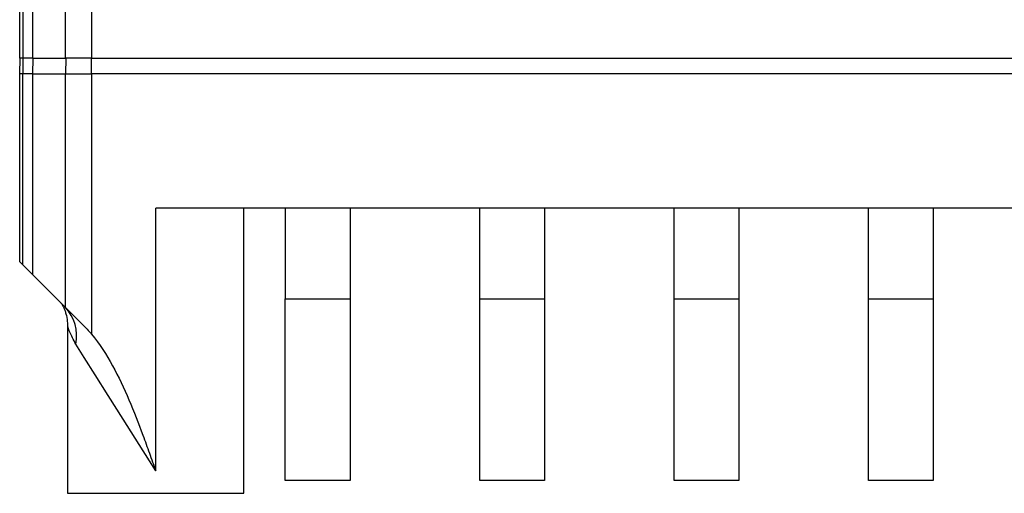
# Model space of a CAD drawing. Header units: millimetres. Extents: x 10 to 272, y 6 to 208.
# Tile 17 of 23: x 158 to 177, y 67 to 76. Entities that reach past the tile are written whole.
import ezdxf

# ---------------------------------------------------------------- set-up
doc = ezdxf.new("R2010")
doc.units = ezdxf.units.MM

msp = doc.modelspace()

# ---------------------------------------------------------------- linework, layer by layer
at = {"color": 7, "linetype": 'Continuous', "lineweight": 25}
for p, q in [((157.555, 75.258), (157.555, 88.713)), ((157.617, 88.713), (157.617, 75.258)), ((157.801, 88.713), (157.801, 75.258)), ((158.441, 75.258), (158.441, 88.713)), ((158.94, 88.713), (158.94, 75.258)), ((157.617, 75.258), (157.555, 75.258)), ((157.558, 74.958), (157.563, 75.258)), ((157.801, 75.258), (157.617, 75.258)), ((157.62, 74.958), (157.624, 75.258)), ((157.81, 75.258), (157.804, 74.958)), ((158.94, 75.258), (158.441, 75.258)), ((158.444, 74.958), (158.449, 75.258)), ((158.94, 75.258), (186.419, 75.258)), ((158.943, 74.958), (158.943, 75.258)), ((157.555, 71.332), (157.555, 74.958)), ((157.555, 74.958), (157.558, 74.958)), ((157.62, 74.958), (157.558, 74.958)), ((157.617, 71.27), (157.617, 74.958)), ((157.802, 74.958), (157.62, 74.958)), ((157.801, 74.958), (157.801, 71.086)), ((157.801, 74.958), (158.441, 74.958)), ((158.441, 70.446), (158.441, 74.958)), ((158.441, 74.958), (158.94, 74.958)), ((158.94, 74.958), (158.94, 69.932)), ((158.94, 74.958), (158.943, 74.958)), ((186.416, 74.958), (158.943, 74.958)), ((185.179, 72.363), (160.179, 72.363)), ((160.179, 67.294), (160.179, 72.363)), ((161.879, 66.863), (161.879, 72.363)), ((162.679, 72.363), (162.679, 70.613)), ((163.929, 72.363), (163.929, 70.613)), ((166.429, 70.613), (166.429, 72.363)), ((167.679, 72.363), (167.679, 70.613)), ((170.179, 70.613), (170.179, 72.363)), ((171.429, 72.363), (171.429, 70.613)), ((173.929, 70.613), (173.929, 72.363)), ((175.179, 72.363), (175.179, 70.613)), ((157.801, 71.086), (158.338, 70.549)), ((158.338, 70.549), (158.436, 70.451)), ((162.679, 70.613), (163.929, 70.613)), ((162.679, 67.113), (162.679, 70.613)), ((163.929, 70.613), (163.929, 67.113)), ((166.429, 70.613), (167.679, 70.613)), ((166.429, 67.113), (166.429, 70.613)), ((167.679, 70.613), (167.679, 67.113)), ((170.179, 70.613), (171.429, 70.613)), ((170.179, 67.113), (170.179, 70.613)), ((171.429, 70.613), (171.429, 67.113)), ((173.929, 70.613), (175.179, 70.613)), ((173.929, 67.113), (173.929, 70.613)), ((175.179, 70.613), (175.179, 67.113)), ((158.436, 70.451), (158.441, 70.446)), ((158.479, 70.063), (158.479, 66.863)), ((163.929, 67.113), (162.679, 67.113)), ((167.679, 67.113), (166.429, 67.113)), ((171.429, 67.113), (170.179, 67.113)), ((175.179, 67.113), (173.929, 67.113)), ((158.479, 66.863), (161.879, 66.863))]:
    msp.add_line(p, q, dxfattribs=at)
at = {"color": 7, "linetype": 'Continuous', "lineweight": 25, "flags": 128}
for points in [[(157.617, 71.27), (157.59, 71.297), (157.571, 71.316), (157.559, 71.328), (157.555, 71.332)], [(157.803, 71.084), (157.791, 71.096), (157.755, 71.132), (157.697, 71.191), (157.617, 71.27)], [(158.441, 70.446), (158.455, 70.432), (158.487, 70.4), (158.536, 70.351), (158.6, 70.287), (158.677, 70.211), (158.763, 70.124)], [(160.179, 67.294), (159.859, 67.802), (159.55, 68.293), (159.264, 68.748), (159.011, 69.15), (158.799, 69.486), (158.637, 69.744)]]:
    msp.add_lwpolyline(points, dxfattribs=at)
at = {"color": 7, "linetype": 'Continuous', "lineweight": 25}
msp.add_arc((157.862, 69.906), 0.791, 348.1512, 43.4917, dxfattribs=at)
for points, knots in [([(157.816, 75.258), (157.834, 75.258), (157.872, 75.258), (158.246, 75.258), (158.441, 75.258)], [0, 0, 0, 0, 0.476457, 1, 1, 1, 1]), ([(158.348, 70.537), (158.354, 70.531), (158.367, 70.517), (158.392, 70.477), (158.424, 70.4), (158.451, 70.313), (158.478, 70.194), (158.476, 70.103), (158.475, 70.063)], [0, 0, 0, 0, 0.206863, 0.543605, 0.641643, 0.735476, 0.885219, 1, 1, 1, 1]), ([(158.94, 69.932), (159.099, 69.743), (159.229, 69.538), (159.464, 69.112), (159.567, 68.891), (159.758, 68.441), (159.846, 68.213), (159.974, 67.869), (160.015, 67.754), (160.098, 67.524), (160.139, 67.408), (160.179, 67.294)], [0, 0, 0, 0, 0.25, 0.25, 0.5, 0.5, 0.75, 0.75, 0.875, 0.875, 1, 1, 1, 1])]:
    msp.add_open_spline(points, degree=3, knots=knots, dxfattribs=at)
msp.add_open_spline([(158.763, 70.124), (158.824, 70.064), (158.884, 70), (158.94, 69.932)], degree=3, dxfattribs=at)
at = {"color": 8, "linetype": 'Continuous', "lineweight": 25}
msp.add_open_spline([(158.637, 69.744), (158.593, 69.826), (158.527, 69.95), (158.491, 70.051), (158.479, 70.08), (158.482, 70.068), (158.483, 70.063)], degree=3, knots=[0, 0, 0, 0, 0.5199588, 0.7833412, 0.9176935, 1, 1, 1, 1], dxfattribs=at)

doc.saveas('drawing.dxf')
